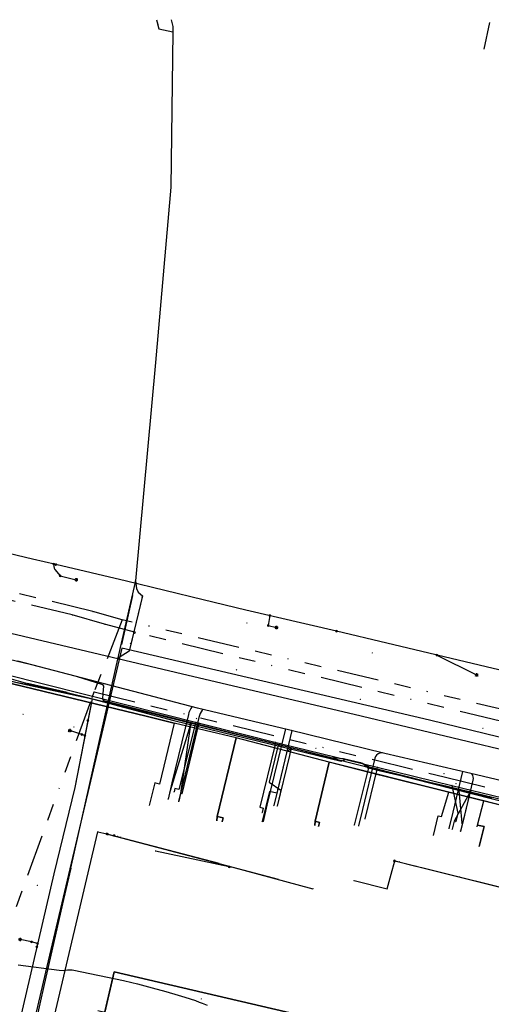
# Model space of a CAD drawing. Header units: metres. Extents: x 253430 to 254090, y 592748 to 593165.
# Tile 49 of 146: x 253549 to 253605, y 593046 to 593164. Entities that reach past the tile are written whole.
import ezdxf
from ezdxf.lldxf.tags import DXFTag

# ---------------------------------------------------------------- set-up
doc = ezdxf.new("R2010")
doc.units = ezdxf.units.M
doc.linetypes.add('RI-OVERIG-SO', pattern=[17, 5, -2, 2, -2, 0, -2, 2, -2])
for name, color, linetype in [('B-WE-IE-MEUBILAIR-S', 7, 'Continuous'), ('B-WE-KL-DATA-G', 90, 'KL-DATA-SO'), ('B-WE-KL-DATA_DUCT-G', 90, 'Continuous'), ('B-WE-KL-DATA_HULPSTUK-S', 90, 'Continuous'), ('B-WE-KL-DATA_KABELBED-G', 90, 'Continuous'), ('B-WE-KL-DATA_MANTELBUIS-G', 90, 'Continuous'), ('B-WE-KL-ET_LS-G', 190, 'KL-LS-SO'), ('B-WE-KL-ET_LS_DUCT-G', 190, 'Continuous'), ('B-WE-KL-ET_LS_HULPSTUK-S', 190, 'Continuous'), ('B-WE-KL-ET_LS_KABELBED-G', 190, 'Continuous'), ('B-WE-KL-ET_LS_MANTELBUIS-G', 190, 'Continuous'), ('B-WE-KL-ET_MS-G', 130, 'KL-MS-SO'), ('B-WE-KL-GAS_LD-G', 50, 'KL-GAS_LD-SO'), ('B-WE-KL-GAS_LD_HULPSTUK-S', 50, 'Continuous'), ('B-WE-KL-WATER-G', 170, 'KL-WATER-SO'), ('B-WE-KL-WATER_HULPSTUK-S', 170, 'Continuous'), ('B-WE-RI-VRIJVERVAL-G', 210, 'RI-OVERIG-SO'), ('B-WE-RI-VRIJVERVAL_HULPSTUK-S', 210, 'Continuous'), ('V-WE-KL-ET_MS_KABELBED-G', 130, 'V-CONTINUOUS-SO'), ('V-WE-KL-GAS_LD-G', 50, 'V-KL-GAS_LD-SO')]:
    doc.layers.add(name, color=color, linetype=linetype)
doc.styles.add('NLCS-ISO', font='txt')
doc.styles.get("Standard").update_dxf_attribs({"font": 'simplex.shx'})
tags = doc.linetypes.add('KL-DATA-SO', pattern='A,4,-1,[101,NLCS.SHX,S=0.5,R=0,X=0,Y=0],-1,4,-1,["D",Standard,S=1,R=0,X=-0.25,Y=-0.5],-1.5', length=12.5).pattern_tags.tags
tags[18] = DXFTag(74, 10)
tags = doc.linetypes.add('KL-GAS_LD-SO', pattern='A,4,-1,[69,NLCS.SHX,S=0.5,R=0,X=0,Y=0],-1,4,-1,["L",Standard,S=1,R=0,X=0.25,Y=-0.5],-2', length=13).pattern_tags.tags
tags[18] = DXFTag(74, 10)
tags = doc.linetypes.add('KL-LS-SO', pattern='A,4,-1,[103,NLCS.SHX,S=0.75,R=0,X=0,Y=0],-1,4,-1,["L",Standard,S=1,R=0,X=0,Y=-0.5],-2', length=13).pattern_tags.tags
tags[18] = DXFTag(74, 10)
tags = doc.linetypes.add('KL-MS-SO', pattern='A,4,-1,[103,NLCS.SHX,S=0.75,R=0,X=0,Y=0],-1,4,-1,["M",Standard,S=1,R=0,X=0,Y=-0.5],-2', length=13).pattern_tags.tags
tags[18] = DXFTag(74, 10)
doc.linetypes.add('KL-WATER-SO', pattern='A,7,-0.5,[168,NLCS.SHX,S=0.75,R=0,X=0.75,Y=0],-2', length=9.5)
doc.linetypes.add('V-CONTINUOUS-SO', pattern='A,3.5,[24,NLCS.SHX,S=0.5,R=0,X=0,Y=0],3.5', length=7)
tags = doc.linetypes.add('V-KL-GAS_LD-SO', pattern='A,2,[24,NLCS.SHX,S=0.5,R=0,X=0,Y=0],2,-1,[69,NLCS.SHX,S=0.5,R=0,X=0,Y=0],-1,2,[24,NLCS.SHX,S=0.5,R=0,X=0,Y=0],2,-1,["L",Standard,S=1,R=0,X=0.25,Y=-0.5],-2', length=13).pattern_tags.tags
tags[34] = DXFTag(74, 10)

# ---------------------------------------------------------------- blocks, each defined once
blk = doc.blocks.new('SKL-WTB_HULP_OVERIG-SO')
at = {"color": 0, "linetype": 'ByBlock', "lineweight": 18}
for points in [[(-0.14, 0.14), (0.14, -0.14)], [(0.14, 0.14), (-0.14, -0.14)]]:
    blk.add_lwpolyline(points, dxfattribs=at)
at = {"color": 0, "linetype": 'ByBlock', "lineweight": 18, "style": 'NLCS-ISO', "flags": 1}
for tag, p in [('TYPE', (1.5, 0)), ('OMSCHRIJVING', (1.5, -3)), ('LABEL', (1.5, -1.5))]:
    blk.add_attdef(tag, p, '', height=1, dxfattribs=at)
blk = doc.blocks.new('SKL-WTB_HULP_MOF-SO')
at = {"linetype": 'ByBlock', "lineweight": 18}
h = blk.add_hatch(color=0, dxfattribs=at)
h.dxf.hatch_style = 1
h.paths.add_polyline_path([(-0.5625, 0, 1), (0.5625, 0, 1)])
at = {"color": 0, "linetype": 'ByBlock', "lineweight": 18}
blk.add_circle((0, 0), 0.5625, dxfattribs=at)
at = {"color": 0, "linetype": 'ByBlock', "lineweight": 18, "style": 'NLCS-ISO', "flags": 1}
for tag, p in [('TYPE', (1.5, 0)), ('OMSCHRIJVING', (1.5, -3)), ('LABEL', (1.5, -1.5))]:
    blk.add_attdef(tag, p, '', height=1, dxfattribs=at)
blk = doc.blocks.new('SIE-MEUBILAIR_PAAL_LICHTMAST-SO')
for points in [[(-0.62, 0), (-1, 0)], [(-0.71, 0.71), (-0.44, 0.44)], [(0, 1), (0, 0.62)], [(0.44, 0.44), (0.71, 0.71)], [(1, 0), (0.62, 0)], [(-0.71, -0.71), (-0.44, -0.44)], [(0, -0.62), (0, -1)], [(0.44, -0.44), (0.71, -0.71)]]:
    blk.add_lwpolyline(points)
blk.add_circle((0, 0), 0.5)
blk = doc.blocks.new('SRI-HULP_OVERIG-SO')
at = {"color": 0, "linetype": 'ByBlock', "lineweight": 18}
for points in [[(-0.14, 0.14), (0.14, -0.14)], [(0.14, 0.14), (-0.14, -0.14)]]:
    blk.add_lwpolyline(points, dxfattribs=at)
at = {"color": 0, "linetype": 'ByBlock', "lineweight": 18, "style": 'NLCS-ISO', "flags": 1}
for tag, p in [('TYPE', (1.5, 0)), ('OMSCHRIJVING', (1.5, -3)), ('LABEL', (1.5, -1.5))]:
    blk.add_attdef(tag, p, '', height=1, dxfattribs=at)

msp = doc.modelspace()

# ---------------------------------------------------------------- linework, layer by layer
at = {"layer": 'B-WE-KL-DATA-G'}
for points in [[(253604.923, 593163.765), (253604.271, 593160.573)], [(253606.57, 593064.48), (253607.961, 593069.693), (253591.783, 593073.724), (253585.773, 593075.243), (253574.622, 593078.153), (253567.232, 593079.93), (253563.883, 593080.766), (253544.227, 593085.497), (253544.314, 593085.892), (253533.905, 593088.274), (253529.57, 593089.393)], [(253614.391, 593062.608), (253614.977, 593065.062), (253614.588, 593065.155), (253615.242, 593067.879), (253591.783, 593073.724), (253585.773, 593075.243), (253574.622, 593078.153), (253567.232, 593079.93), (253563.883, 593080.766), (253544.227, 593085.497), (253544.314, 593085.892), (253533.905, 593088.274), (253529.57, 593089.393)], [(253603.717, 593065.162), (253604.287, 593067.547), (253603.512, 593067.732), (253604.243, 593070.62), (253591.783, 593073.724), (253585.773, 593075.243), (253574.622, 593078.153), (253567.232, 593079.93), (253563.883, 593080.766), (253544.227, 593085.497), (253544.314, 593085.892), (253533.905, 593088.274), (253529.57, 593089.393)], [(253598.241, 593066.475), (253598.811, 593068.856), (253599.2, 593068.763), (253600.07, 593071.659), (253591.783, 593073.724), (253585.773, 593075.243), (253574.622, 593078.153), (253567.232, 593079.93), (253563.883, 593080.766), (253544.227, 593085.497), (253544.314, 593085.892), (253533.905, 593088.274), (253529.57, 593089.393)], [(253584.481, 593067.569), (253584.604, 593068.054), (253584.073, 593068.182), (253585.773, 593075.243), (253574.622, 593078.153), (253567.232, 593079.93), (253563.883, 593080.766), (253544.227, 593085.497), (253544.314, 593085.892), (253533.905, 593088.274), (253529.57, 593089.393)], [(253584.045, 593067.674), (253584.073, 593068.182), (253585.773, 593075.243), (253574.622, 593078.153), (253567.232, 593079.93), (253563.883, 593080.766), (253544.227, 593085.497), (253544.314, 593085.892), (253533.905, 593088.274), (253529.57, 593089.393)], [(253572.949, 593068.103), (253573.074, 593068.586), (253572.361, 593068.758), (253574.622, 593078.153), (253567.232, 593079.93), (253563.883, 593080.766), (253544.227, 593085.497), (253544.314, 593085.892), (253533.905, 593088.274), (253529.57, 593089.393)], [(253572.347, 593068.247), (253572.361, 593068.758), (253574.622, 593078.153), (253567.232, 593079.93), (253563.883, 593080.766), (253544.227, 593085.497), (253544.314, 593085.892), (253533.905, 593088.274), (253529.57, 593089.393)], [(253529.57, 593089.393), (253533.905, 593088.274), (253544.314, 593085.892), (253544.227, 593085.497), (253563.883, 593080.766), (253567.232, 593079.93), (253565.478, 593072.639), (253564.9, 593072.778), (253564.247, 593070.084)], [(253546.649, 593087.766), (253549.99, 593086.97), (253555.494, 593085.548), (253558.65, 593084.568), (253558.783, 593084.359), (253558.705, 593083.46), (253558.664, 593082.853), (253558.781, 593082.649), (253586.018, 593075.811), (253587.463, 593075.702), (253589.513, 593075.204), (253590.557, 593074.69), (253605.228, 593070.998)], [(253554.135, 593027.817), (253554.799, 593027.618), (253560.063, 593050.17), (253603.493, 593040.031), (253608.581, 593038.856), (253610.206, 593038.502), (253610.047, 593037.819)], [(253555.715, 593033.756), (253556.193, 593033.591), (253560.063, 593050.17), (253603.493, 593040.031), (253608.581, 593038.856), (253610.206, 593038.502), (253610.047, 593037.819)], [(253556.817, 593039.504), (253557.527, 593039.307), (253560.063, 593050.17), (253603.493, 593040.031), (253608.581, 593038.856), (253610.206, 593038.502), (253610.047, 593037.819)], [(253558.11, 593045.539), (253558.937, 593045.348), (253560.063, 593050.17), (253603.493, 593040.031), (253608.581, 593038.856), (253610.206, 593038.502), (253610.047, 593037.819)]]:
    msp.add_lwpolyline(points, dxfattribs=at)
at = {"layer": 'B-WE-KL-DATA_DUCT-G'}
msp.add_lwpolyline([(253535.192, 593044.933), (253543.911, 593084.68), (253544.107, 593084.949), (253544.671, 593085.39), (253545.318, 593085.587), (253545.657, 593085.596), (253547.718, 593085.224), (253549.696, 593084.689), (253554.442, 593083.597), (253581.763, 593076.838), (253626.292, 593065.516)], dxfattribs=at)
msp.add_lwpolyline([(253535.192, 593044.933), (253543.911, 593084.68), (253544.107, 593084.949), (253544.671, 593085.39), (253545.318, 593085.587), (253545.657, 593085.596), (253547.718, 593085.224), (253549.696, 593084.689), (253554.442, 593083.597), (253581.763, 593076.838), (253626.292, 593065.516)], dxfattribs=at)
at = {"layer": 'B-WE-KL-DATA_KABELBED-G'}
for points in [[(253565.127, 593164.084), (253565.261, 593163.524)], [(253565.127, 593164.084), (253565.386, 593163.003), (253567.049, 593162.612)], [(253566.855, 593164.07), (253566.903, 593163.892), (253566.978, 593163.59)], [(253566.855, 593164.07), (253566.903, 593163.892), (253567.057, 593163.278), (253567.049, 593162.612), (253567.049, 593162.611)], [(253604.923, 593163.765), (253604.271, 593160.573)], [(253567.049, 593162.611), (253566.841, 593144.064), (253564.987, 593123.054), (253562.612, 593096.96), (253562.612, 593096.96), (253562.612, 593096.959)], [(253562.612, 593096.96), (253562.612, 593096.96), (253562.733, 593096.052), (253562.901, 593095.609), (253563.43, 593095.142), (253561.825, 593088.529), (253560.66, 593087.773), (253560.505, 593087.564), (253560.505, 593087.564)], [(253560.505, 593087.563), (253560.505, 593087.564), (253562.598, 593096.797), (253562.612, 593096.959)], [(253562.235, 593095.195), (253560.908, 593089.342)], [(253563.43, 593095.142), (253561.943, 593089.019)], [(253554.847, 593062.582), (253557.945, 593076.262), (253560.505, 593087.563)], [(253544.671, 593085.39), (253545.318, 593085.587), (253545.657, 593085.596), (253547.718, 593085.224), (253549.696, 593084.689)], [(253548.891, 593084.374), (253544.671, 593085.39)], [(253557.371, 593082.333), (253548.891, 593084.374)], [(253549.696, 593084.689), (253554.442, 593083.597)], [(253554.442, 593083.597), (253581.763, 593076.838), (253626.292, 593065.516)], [(253567.232, 593079.93), (253557.371, 593082.333)], [(253567.232, 593079.93), (253565.478, 593072.639), (253564.9, 593072.778), (253564.247, 593070.084)], [(253574.622, 593078.153), (253567.232, 593079.93)], [(253574.622, 593078.153), (253572.361, 593068.758)], [(253585.773, 593075.243), (253574.622, 593078.153)], [(253585.773, 593075.243), (253584.073, 593068.182)], [(253600.07, 593071.659), (253585.773, 593075.243)], [(253598.241, 593066.475), (253598.811, 593068.856), (253599.2, 593068.763), (253600.07, 593071.659)], [(253604.243, 593070.62), (253600.07, 593071.659)], [(253603.512, 593067.732), (253604.243, 593070.62)], [(253607.961, 593069.693), (253604.243, 593070.62)], [(253572.361, 593068.758), (253572.347, 593068.247)], [(253572.361, 593068.758), (253573.074, 593068.586), (253572.949, 593068.103)], [(253584.073, 593068.182), (253584.045, 593067.674)], [(253584.073, 593068.182), (253584.604, 593068.054), (253584.481, 593067.569)], [(253603.462, 593067.539), (253603.512, 593067.732)], [(253603.512, 593067.732), (253604.287, 593067.547), (253603.717, 593065.162)], [(253556.946, 593062.03), (253558.101, 593066.935)], [(253558.101, 593066.935), (253559.162, 593066.679)], [(253559.152, 593066.673), (253559.43, 593066.608), (253559.44, 593066.606), (253559.464, 593066.6), (253560.416, 593066.377), (253560.816, 593066.289)], [(253559.162, 593066.679), (253560.416, 593066.377)], [(253559.162, 593066.679), (253559.44, 593066.606), (253579.667, 593061.254)], [(253559.162, 593066.679), (253559.43, 593066.608), (253574.063, 593062.72), (253583.825, 593060.126)], [(253559.162, 593066.679), (253559.464, 593066.6), (253572.574, 593063.164)], [(253573.808, 593062.72), (253564.994, 593064.626)], [(253573.808, 593062.72), (253574.063, 593062.72), (253574.108, 593062.72)], [(253593.166, 593061.864), (253593.599, 593063.465), (253593.601, 593063.474)], [(253593.587, 593063.468), (253593.599, 593063.465), (253601.319, 593061.547)], [(253593.587, 593063.468), (253593.599, 593063.465), (253606.281, 593060.309)], [(253593.587, 593063.468), (253593.599, 593063.465), (253596.136, 593062.83)], [(253593.587, 593063.468), (253593.599, 593063.465), (253613.548, 593058.491)], [(253593.601, 593063.474), (253594.171, 593063.334)], [(253545.159, 593035.136), (253548.418, 593034.356), (253550.325, 593033.899), (253556.946, 593062.03)], [(253554.847, 593062.582), (253554.002, 593058.85), (253551.692, 593048.647), (253549.595, 593039.393), (253548.978, 593036.638)], [(253588.735, 593061.086), (253592.689, 593060.091), (253593.166, 593061.864)], [(253603.493, 593040.031), (253560.063, 593050.17), (253558.937, 593045.348)]]:
    msp.add_lwpolyline(points, dxfattribs=at)
at = {"layer": 'B-WE-KL-DATA_MANTELBUIS-G'}
for points in [[(253565.127, 593164.084), (253565.261, 593163.524)], [(253566.855, 593164.07), (253566.903, 593163.892), (253566.978, 593163.59)], [(253562.235, 593095.195), (253560.908, 593089.342)], [(253563.43, 593095.142), (253561.943, 593089.019)], [(253549.991, 593086.97), (253555.495, 593085.548)], [(253557.371, 593082.333), (253548.891, 593084.374)], [(253554.442, 593083.597), (253549.696, 593084.689)]]:
    msp.add_lwpolyline(points, dxfattribs=at)
at = {"layer": 'B-WE-KL-ET_LS-G'}
for points in [[(253553.091, 593098.892), (253550.295, 593099.552), (253544.585, 593100.919), (253540.966, 593101.789), (253533.626, 593103.514)], [(253552.813, 593098.958), (253552.828, 593098.664), (253552.867, 593098.475), (253552.963, 593098.308), (253553.576, 593097.546)], [(253586.644, 593090.919), (253575.809, 593093.459), (253570.686, 593094.682), (253561.513, 593096.908), (253553.091, 593098.892)], [(253553.576, 593097.546), (253555.522, 593097.087)], [(253578.679, 593092.787), (253578.485, 593091.6)], [(253578.485, 593091.6), (253579.459, 593091.371)], [(253632.159, 593080.128), (253625.636, 593081.701), (253605.364, 593086.476), (253592.671, 593089.507), (253586.644, 593090.919)], [(253530.997, 593088.656), (253531.147, 593088.829), (253531.191, 593088.863), (253531.231, 593088.884), (253531.456, 593088.944), (253531.498, 593088.949), (253531.863, 593088.933), (253531.923, 593088.914), (253531.955, 593088.897), (253532.45, 593088.62), (253532.815, 593088.4), (253533.879, 593088.159), (253549.676, 593084.51), (253557.398, 593082.832), (253555.325, 593072.232), (253552.834, 593061.885), (253542.998, 593019.685), (253537.786, 592997.366), (253535.983, 592990.158), (253533.4, 592979.546), (253525.886, 592981.322), (253507.624, 592985.554), (253497.059, 592988.032), (253495.164, 592987.481)], [(253530.997, 593088.656), (253531.159, 593088.84), (253531.216, 593088.877), (253531.26, 593088.893), (253531.456, 593088.944), (253531.498, 593088.949), (253531.83, 593088.936), (253531.885, 593088.928), (253531.923, 593088.914), (253531.955, 593088.897), (253532.45, 593088.62), (253532.815, 593088.4), (253533.879, 593088.159), (253549.676, 593084.51), (253557.398, 593082.832), (253567.199, 593080.226), (253587.201, 593075.373), (253587.806, 593075.638), (253589.765, 593075.15), (253590.456, 593074.587), (253591.906, 593074.238), (253599.863, 593072.394), (253615.612, 593068.577)], [(253598.654, 593088.079), (253603.399, 593085.708)], [(253556.894, 593080.256), (253555.325, 593072.232), (253552.834, 593061.885), (253542.998, 593019.685), (253537.786, 592997.366), (253535.983, 592990.158)], [(253569.169, 593079.748), (253566.744, 593071.82), (253566.513, 593070.861)], [(253569.169, 593079.748), (253567.998, 593071.518), (253567.772, 593070.579)], [(253556.193, 593078.567), (253554.727, 593079.042)], [(253556.542, 593078.454), (253556.193, 593078.567)], [(253581.187, 593076.832), (253580.709, 593076.539), (253579.507, 593071.542), (253578.616, 593071.757), (253577.754, 593068.158)], [(253581.187, 593076.832), (253581.005, 593076.061), (253579.55, 593070.01)], [(253590.456, 593074.587), (253588.751, 593067.732)], [(253602.631, 593071.723), (253600.697, 593068.2), (253600.471, 593067.251)], [(253602.631, 593071.723), (253601.456, 593067.016)], [(253550.144, 593053.749), (253548.787, 593054.056)], [(253550.898, 593053.579), (253550.144, 593053.749)], [(253548.561, 593050.995), (253553.477, 593050.376), (253553.936, 593050.343), (253554.223, 593050.362), (253554.462, 593050.399), (253554.784, 593050.426), (253555.033, 593050.414), (253555.218, 593050.386), (253561.182, 593049.155), (253562.16, 593048.91), (253562.833, 593048.737), (253564.574, 593048.278), (253566.22, 593047.826), (253567.71, 593047.402), (253568.513, 593047.165), (253569.785, 593046.731), (253570.221, 593046.565), (253570.593, 593046.416), (253571.161, 593046.175)]]:
    msp.add_lwpolyline(points, dxfattribs=at)
at = {"layer": 'B-WE-KL-ET_LS_DUCT-G'}
msp.add_lwpolyline([(253555.754, 593083.189), (253549.676, 593084.51), (253548.779, 593084.717)], dxfattribs=at)
at = {"layer": 'B-WE-KL-ET_LS_KABELBED-G'}
for points in [[(253553.091, 593098.892), (253550.295, 593099.552), (253544.585, 593100.919), (253540.966, 593101.789), (253533.626, 593103.514)], [(253586.644, 593090.919), (253575.809, 593093.459), (253570.686, 593094.682), (253561.513, 593096.908), (253553.091, 593098.892)], [(253632.159, 593080.128), (253625.636, 593081.701), (253605.364, 593086.476), (253592.671, 593089.507), (253586.644, 593090.919)], [(253530.997, 593088.656), (253531.147, 593088.829), (253531.191, 593088.863), (253531.231, 593088.884), (253531.456, 593088.944), (253531.498, 593088.949), (253531.863, 593088.933), (253531.923, 593088.914), (253531.955, 593088.897), (253532.45, 593088.62), (253532.815, 593088.4), (253533.879, 593088.159), (253548.779, 593084.717)], [(253548.779, 593084.717), (253549.676, 593084.51), (253555.754, 593083.189)], [(253555.754, 593083.189), (253557.398, 593082.832)], [(253557.398, 593082.832), (253556.894, 593080.256)], [(253557.398, 593082.832), (253567.199, 593080.226), (253587.201, 593075.373), (253587.806, 593075.638), (253589.765, 593075.15), (253590.456, 593074.587), (253591.906, 593074.238), (253599.863, 593072.394), (253615.612, 593068.577), (253638.869, 593062.6), (253655.706, 593058.799), (253664.596, 593056.511), (253677.99, 593052.917), (253686.364, 593050.727), (253686.757, 593050.273), (253690.142, 593049.455)], [(253556.894, 593080.256), (253555.325, 593072.232), (253552.834, 593061.885), (253542.998, 593019.685), (253537.786, 592997.366), (253535.983, 592990.158)], [(253548.561, 593050.995), (253553.477, 593050.376), (253553.936, 593050.343), (253554.223, 593050.362), (253554.462, 593050.399), (253554.784, 593050.426), (253555.033, 593050.414), (253555.218, 593050.386), (253561.182, 593049.155), (253562.16, 593048.91), (253562.833, 593048.737), (253564.574, 593048.278), (253566.22, 593047.826), (253567.71, 593047.402), (253568.513, 593047.165), (253569.785, 593046.731), (253570.221, 593046.565), (253570.593, 593046.416), (253571.161, 593046.175)]]:
    msp.add_lwpolyline(points, dxfattribs=at)
at = {"layer": 'B-WE-KL-ET_LS_MANTELBUIS-G'}
msp.add_lwpolyline([(253555.754, 593083.189), (253549.676, 593084.51), (253548.779, 593084.717)], dxfattribs=at)
at = {"layer": 'B-WE-KL-ET_MS-G'}
msp.add_lwpolyline([(253681.281, 593144.556), (253680.55, 593141.096), (253679.719, 593136.95), (253666.699, 593080.878), (253663.012, 593064.552), (253634.465, 593071.449), (253624.388, 593073.778), (253597.755, 593080.277), (253560.952, 593088.903), (253552.617, 593053.538), (253551.989, 593050.81), (253539.895, 592999.195), (253535.732, 592981.591), (253532.32, 592982.366), (253510.631, 592987.422), (253498.163, 592990.14), (253495.91, 592990.67)], dxfattribs=at)
at = {"layer": 'B-WE-KL-GAS_LD-G'}
for points in [[(253685.972, 593053.784), (253678.635, 593055.688), (253667.395, 593058.296), (253656.396, 593060.711), (253645.154, 593063.624), (253613.981, 593071.219), (253602.705, 593073.893), (253592.406, 593076.316), (253580.91, 593079.14), (253570.027, 593081.704), (253548.519, 593087.347)], [(253569.346, 593081.883), (253569.199, 593081.661), (253569.085, 593081.444), (253568.993, 593081.217), (253568.923, 593080.979), (253566.956, 593072.798)], [(253570.614, 593081.566), (253570.57, 593081.5), (253570.442, 593081.288), (253570.333, 593081.067), (253570.245, 593080.837), (253570.176, 593080.598), (253568.225, 593072.492)], [(253580.521, 593079.232), (253578.325, 593070.113)], [(253581.298, 593079.045), (253579.606, 593072.014)], [(253592.114, 593076.388), (253591.837, 593076.322), (253591.617, 593076.241), (253591.443, 593076.114), (253591.316, 593075.94), (253591.234, 593075.72), (253589.757, 593069.583)], [(253601.716, 593074.126), (253600.553, 593069.262)], [(253602.817, 593073.866), (253602.908, 593073.682), (253602.959, 593073.492), (253602.969, 593073.295), (253602.94, 593073.092), (253601.945, 593068.929)], [(253566.956, 593072.798), (253566.489, 593070.853)], [(253568.225, 593072.492), (253567.758, 593070.548)], [(253579.606, 593072.014), (253579.138, 593070.07)], [(253578.325, 593070.113), (253577.857, 593068.168)], [(253589.757, 593069.583), (253589.289, 593067.639)], [(253600.553, 593069.262), (253600.088, 593067.317)], [(253601.945, 593068.929), (253601.479, 593066.984)]]:
    msp.add_lwpolyline(points, dxfattribs=at)
at = {"layer": 'B-WE-KL-WATER-G'}
for points in [[(253546.576, 593085.839), (253547.006, 593085.774), (253579.899, 593077.504), (253591.524, 593074.656), (253600.435, 593072.477), (253612.652, 593069.531), (253644.699, 593061.677), (253655.579, 593058.914), (253666.556, 593056.112), (253678.264, 593052.976), (253681.773, 593052.052)], [(253569.792, 593080.045), (253569.687, 593079.602), (253567.788, 593071.98), (253567.303, 593072.101), (253567.209, 593071.708)], [(253570.185, 593079.947), (253568.15, 593071.482)], [(253579.317, 593077.651), (253579.26, 593077.222), (253577.489, 593069.862), (253577.878, 593069.768), (253577.747, 593069.223)], [(253579.899, 593077.504), (253579.604, 593077.136), (253578.58, 593072.879), (253579.996, 593071.909), (253579.764, 593070.948)], [(253591.524, 593074.656), (253591.425, 593074.205), (253590.047, 593068.485)], [(253600.435, 593072.477), (253601.138, 593069.154), (253600.899, 593068.151)], [(253601.234, 593072.285), (253601.615, 593067.98)]]:
    msp.add_lwpolyline(points, dxfattribs=at)
at = {"layer": 'B-WE-RI-VRIJVERVAL-G'}
for points in [[(253555.04, 593092.88), (253501.13, 593105.58)], [(253557.49, 593093.3), (253513.48, 593103.85)], [(253558.88, 593091.75), (253555.04, 593092.88)], [(253561.02, 593092.28), (253557.49, 593093.3)], [(253561.02, 593092.28), (253557.65, 593083.66)], [(253608.26, 593081.15), (253561.02, 593092.28)], [(253562.63, 593090.76), (253558.88, 593091.75)], [(253606.27, 593080.15), (253562.63, 593090.76)], [(253543.89, 593045.68), (253557.42, 593083.01), (253557.65, 593083.66)], [(253557.65, 593083.66), (253599.51, 593073.51)], [(253599.51, 593073.51), (253629.81, 593066.13)]]:
    msp.add_lwpolyline(points, dxfattribs=at)
at = {"layer": 'V-WE-KL-ET_MS_KABELBED-G'}
msp.add_lwpolyline([(253663.064, 593064.782), (253663.012, 593064.552), (253634.465, 593071.449), (253624.388, 593073.778), (253597.755, 593080.277), (253560.952, 593088.903), (253552.617, 593053.538), (253551.989, 593050.81), (253539.895, 592999.195), (253535.732, 592981.591), (253533.123, 592982.184)], dxfattribs=at)
at = {"layer": 'V-WE-KL-GAS_LD-G'}
msp.add_lwpolyline([(253470.292, 593109.266), (253502.852, 593101.146), (253524.239, 593096.232), (253568.913, 593085.661), (253588.763, 593080.991), (253607.751, 593076.472), (253628.539, 593071.492), (253642.627, 593068.198), (253672.73, 593061.08), (253681.898, 593058.574), (253686.962, 593057.399), (253692.874, 593056.256)], dxfattribs=at)

# ---------------------------------------------------------------- block references
at = {"layer": 'B-WE-IE-MEUBILAIR-S', "xscale": 0.2, "yscale": 0.2, "zscale": 0.2}
for p in [(253555.522, 593097.087), (253579.459, 593091.371), (253603.399, 593085.708), (253554.727, 593079.042), (253548.787, 593054.056)]:
    msp.add_blockref('SIE-MEUBILAIR_PAAL_LICHTMAST-SO', p, dxfattribs=at)
at = {"layer": 'B-WE-KL-DATA_HULPSTUK-S', "xscale": 0.2, "yscale": 0.2, "zscale": 0.2}
for name, p in [('SKL-WTB_HULP_OVERIG-SO', (253567.049, 593162.612)), ('SKL-WTB_HULP_OVERIG-SO', (253567.049, 593162.611)), ('SKL-WTB_HULP_OVERIG-SO', (253567.049, 593162.611)), ('SKL-WTB_HULP_OVERIG-SO', (253562.612, 593096.96)), ('SKL-WTB_HULP_OVERIG-SO', (253562.612, 593096.959)), ('SKL-WTB_HULP_OVERIG-SO', (253562.612, 593096.959)), ('SKL-WTB_HULP_OVERIG-SO', (253560.505, 593087.564)), ('SKL-WTB_HULP_OVERIG-SO', (253560.505, 593087.563)), ('SKL-WTB_HULP_OVERIG-SO', (253560.505, 593087.563)), ('SKL-WTB_HULP_OVERIG-SO', (253558.101, 593066.935)), ('SKL-WTB_HULP_OVERIG-SO', (253558.101, 593066.935)), ('SKL-WTB_HULP_MOF-SO', (253559.152, 593066.673)), ('SKL-WTB_HULP_MOF-SO', (253559.235, 593066.661)), ('SKL-WTB_HULP_OVERIG-SO', (253559.152, 593066.673)), ('SKL-WTB_HULP_OVERIG-SO', (253559.162, 593066.679)), ('SKL-WTB_HULP_OVERIG-SO', (253559.162, 593066.679)), ('SKL-WTB_HULP_OVERIG-SO', (253559.162, 593066.679)), ('SKL-WTB_HULP_OVERIG-SO', (253559.162, 593066.679)), ('SKL-WTB_HULP_OVERIG-SO', (253559.162, 593066.679)), ('SKL-WTB_HULP_MOF-SO', (253560.03, 593066.47)), ('SKL-WTB_HULP_OVERIG-SO', (253560.416, 593066.377)), ('SKL-WTB_HULP_OVERIG-SO', (253560.816, 593066.289)), ('SKL-WTB_HULP_OVERIG-SO', (253564.994, 593064.626)), ('SKL-WTB_HULP_OVERIG-SO', (253572.574, 593063.164)), ('SKL-WTB_HULP_MOF-SO', (253573.808, 593062.72)), ('SKL-WTB_HULP_OVERIG-SO', (253573.808, 593062.72)), ('SKL-WTB_HULP_OVERIG-SO', (253573.808, 593062.72)), ('SKL-WTB_HULP_OVERIG-SO', (253574.108, 593062.72)), ('SKL-WTB_HULP_MOF-SO', (253593.587, 593063.468)), ('SKL-WTB_HULP_MOF-SO', (253593.588, 593063.428)), ('SKL-WTB_HULP_OVERIG-SO', (253593.587, 593063.468)), ('SKL-WTB_HULP_OVERIG-SO', (253593.587, 593063.468)), ('SKL-WTB_HULP_OVERIG-SO', (253593.587, 593063.468)), ('SKL-WTB_HULP_OVERIG-SO', (253593.587, 593063.468)), ('SKL-WTB_HULP_OVERIG-SO', (253593.601, 593063.474)), ('SKL-WTB_HULP_OVERIG-SO', (253593.601, 593063.474)), ('SKL-WTB_HULP_OVERIG-SO', (253594.171, 593063.334)), ('SKL-WTB_HULP_OVERIG-SO', (253596.136, 593062.83)), ('SKL-WTB_HULP_OVERIG-SO', (253554.847, 593062.582)), ('SKL-WTB_HULP_OVERIG-SO', (253554.847, 593062.582)), ('SKL-WTB_HULP_OVERIG-SO', (253556.946, 593062.03)), ('SKL-WTB_HULP_OVERIG-SO', (253556.946, 593062.03)), ('SKL-WTB_HULP_OVERIG-SO', (253593.166, 593061.864)), ('SKL-WTB_HULP_OVERIG-SO', (253593.166, 593061.864)), ('SKL-WTB_HULP_OVERIG-SO', (253601.32, 593061.547)), ('SKL-WTB_HULP_OVERIG-SO', (253579.667, 593061.254)), ('SKL-WTB_HULP_OVERIG-SO', (253588.735, 593061.086)), ('SKL-WTB_HULP_OVERIG-SO', (253583.825, 593060.126))]:
    msp.add_blockref(name, p, dxfattribs=at)
at = {"layer": 'B-WE-KL-ET_LS_HULPSTUK-S', "xscale": 0.2, "yscale": 0.2, "zscale": 0.2}
for name, p in [('SKL-WTB_HULP_MOF-SO', (253552.813, 593098.958)), ('SKL-WTB_HULP_MOF-SO', (253553.091, 593098.892)), ('SKL-WTB_HULP_MOF-SO', (253553.576, 593097.546)), ('SKL-WTB_HULP_MOF-SO', (253578.679, 593092.787)), ('SKL-WTB_HULP_MOF-SO', (253578.485, 593091.6)), ('SKL-WTB_HULP_MOF-SO', (253586.644, 593090.919)), ('SKL-WTB_HULP_MOF-SO', (253598.654, 593088.079)), ('SKL-WTB_HULP_MOF-SO', (253556.894, 593080.256)), ('SKL-WTB_HULP_MOF-SO', (253569.169, 593079.748)), ('SKL-WTB_HULP_MOF-SO', (253569.169, 593079.748)), ('SKL-WTB_HULP_MOF-SO', (253556.193, 593078.567)), ('SKL-WTB_HULP_MOF-SO', (253556.542, 593078.454)), ('SKL-WTB_HULP_MOF-SO', (253581.187, 593076.832)), ('SKL-WTB_HULP_MOF-SO', (253581.187, 593076.832)), ('SKL-WTB_HULP_MOF-SO', (253590.456, 593074.587)), ('SKL-WTB_HULP_MOF-SO', (253602.631, 593071.723)), ('SKL-WTB_HULP_MOF-SO', (253602.631, 593071.723)), ('SKL-WTB_HULP_OVERIG-SO', (253566.513, 593070.861)), ('SKL-WTB_HULP_OVERIG-SO', (253567.772, 593070.579)), ('SKL-WTB_HULP_OVERIG-SO', (253579.55, 593070.01)), ('SKL-WTB_HULP_OVERIG-SO', (253577.754, 593068.158)), ('SKL-WTB_HULP_OVERIG-SO', (253588.751, 593067.732)), ('SKL-WTB_HULP_OVERIG-SO', (253600.471, 593067.251)), ('SKL-WTB_HULP_OVERIG-SO', (253601.456, 593067.016)), ('SKL-WTB_HULP_MOF-SO', (253550.144, 593053.749)), ('SKL-WTB_HULP_MOF-SO', (253550.805, 593053.179)), ('SKL-WTB_HULP_MOF-SO', (253550.898, 593053.579))]:
    msp.add_blockref(name, p, dxfattribs=at)
at = {"layer": 'B-WE-KL-GAS_LD_HULPSTUK-S', "xscale": 0.2, "yscale": 0.2, "zscale": 0.2}
for p in [(253569.346, 593081.883), (253570.614, 593081.566), (253580.521, 593079.232), (253581.298, 593079.045), (253592.114, 593076.388), (253601.716, 593074.126), (253602.817, 593073.866), (253566.956, 593072.798), (253568.225, 593072.492), (253579.606, 593072.014), (253566.489, 593070.853), (253567.758, 593070.548), (253578.325, 593070.113), (253579.138, 593070.07), (253589.757, 593069.583), (253600.553, 593069.262), (253601.945, 593068.929), (253577.857, 593068.168), (253589.289, 593067.639), (253600.088, 593067.317), (253601.479, 593066.984)]:
    msp.add_blockref('SKL-WTB_HULP_OVERIG-SO', p, dxfattribs=at)
at = {"layer": 'B-WE-KL-WATER_HULPSTUK-S', "xscale": 0.2, "yscale": 0.2, "zscale": 0.2}
for p in [(253569.792, 593080.045), (253570.185, 593079.947), (253579.317, 593077.651), (253579.899, 593077.504), (253591.524, 593074.656), (253600.435, 593072.477), (253601.234, 593072.285), (253567.209, 593071.708), (253568.15, 593071.482), (253579.764, 593070.948), (253577.747, 593069.223), (253590.047, 593068.485), (253600.899, 593068.151), (253601.615, 593067.98)]:
    msp.add_blockref('SKL-WTB_HULP_OVERIG-SO', p, dxfattribs=at)
at = {"layer": 'B-WE-RI-VRIJVERVAL_HULPSTUK-S', "xscale": 0.2, "yscale": 0.2, "zscale": 0.2}
for p in [(253563.365, 593095.028), (253555.056, 593092.862), (253557.502, 593093.276), (253561.009, 593092.277), (253558.935, 593091.739), (253575.92, 593091.91), (253562.515, 593090.671), (253562.009, 593089.452), (253590.919, 593088.338), (253574.675, 593086.299), (253557.653, 593083.66), (253589.487, 593082.783), (253549.171, 593080.993), (253569.895, 593080.476), (253555.225, 593079.475), (253604.145, 593079.305), (253584.167, 593076.91), (253599.499, 593073.877), (253600.927, 593072.685), (253550.866, 593060.532), (253570.465, 593046.952)]:
    msp.add_blockref('SRI-HULP_OVERIG-SO', p, dxfattribs=at)

doc.saveas('drawing.dxf')
